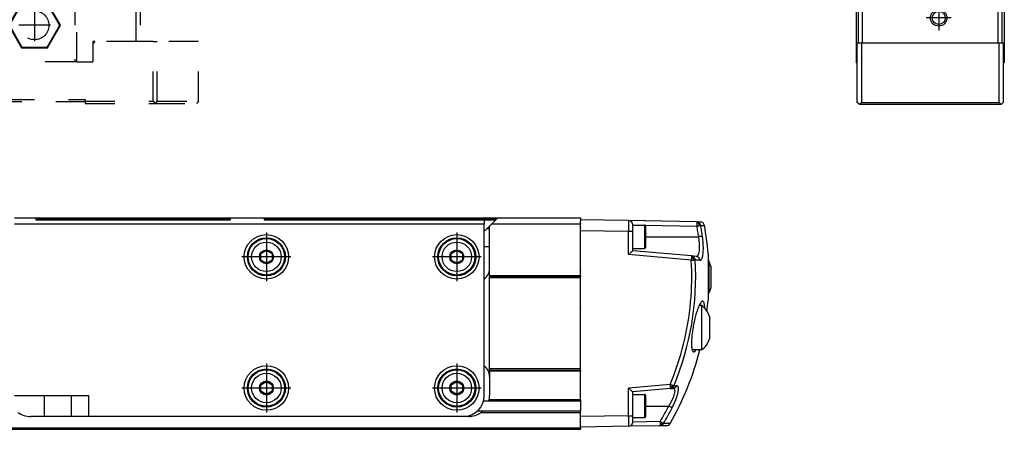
# Model space of a CAD drawing. Header units: millimetres. Extents: x -235 to 9216, y -109 to 485.
# Tile 38 of 44: x 8978 to 9211, y 92 to 189. Entities that reach past the tile are written whole.
import ezdxf

# ---------------------------------------------------------------- set-up
doc = ezdxf.new("R2010")
doc.units = ezdxf.units.MM
doc.linetypes.add('DASHED', pattern=[15, 7, -8])
doc.linetypes.add('DOT_CENTER', pattern=[14, 12, -1, 0, -1])
doc.layers.add('1', color=7, linetype='Continuous')

# ---------------------------------------------------------------- blocks, each defined once
blk = doc.blocks.new('CABEZA_1__13', base_point=(8916.43, 168.9))
at = {"color": 2, "linetype": 'DASHED'}
for p, q in [((8936.43, 194.35), (8936.43, 196.6)), ((8986.43, 194.35), (8986.43, 196.6)), ((8916.43, 194.35), (8916.43, 183.5)), ((8917.43, 194.35), (8916.43, 194.35)), ((8917.43, 183.5), (8917.43, 194.35)), ((8917.43, 194.35), (8931.43, 194.35)), ((8931.43, 178.7), (8931.43, 194.35)), ((8931.93, 194.35), (8931.43, 194.35)), ((8931.93, 194.35), (8931.93, 178.7)), ((8936.43, 194.35), (8931.93, 194.35)), ((8937.07, 194.35), (8936.43, 194.35)), ((8950.93, 194.35), (8937.07, 194.35)), ((8950.93, 178.7), (8950.93, 194.35)), ((8951.43, 194.35), (8950.93, 194.35)), ((8951.43, 194.35), (8951.43, 178.7)), ((8951.43, 194.35), (8971.43, 194.35)), ((8971.43, 194.35), (8971.93, 194.35)), ((8971.43, 194.35), (8971.43, 178.7)), ((8971.93, 178.7), (8971.93, 194.35)), ((8985.78, 194.35), (8971.93, 194.35)), ((8986.43, 194.35), (8985.78, 194.35)), ((8990.93, 194.35), (8986.43, 194.35)), ((8990.93, 194.35), (8990.93, 178.7)), ((8991.43, 194.35), (8990.93, 194.35)), ((8991.43, 178.7), (8991.43, 194.35)), ((8991.43, 194.35), (9005.43, 194.35)), ((9005.43, 183.5), (9005.43, 194.35)), ((9005.43, 194.35), (9006.43, 194.35)), ((9006.43, 194.35), (9006.43, 183.5)), ((8938.37, 192.65), (8935.3, 187.35)), ((8938.45, 192.5), (8935.48, 187.35)), ((8938.45, 192.5), (8938.37, 192.65)), ((8944.49, 192.65), (8938.37, 192.65)), ((8944.4, 192.5), (8938.45, 192.5)), ((8944.4, 192.5), (8944.49, 192.65)), ((8947.37, 187.35), (8944.4, 192.5)), ((8947.55, 187.35), (8944.49, 192.65)), ((8978.37, 192.65), (8975.3, 187.35)), ((8978.45, 192.5), (8975.48, 187.35)), ((8984.49, 192.65), (8978.37, 192.65)), ((8978.45, 192.5), (8978.37, 192.65)), ((8984.4, 192.5), (8978.45, 192.5)), ((8984.4, 192.5), (8984.49, 192.65)), ((8987.37, 187.35), (8984.4, 192.5)), ((8987.55, 187.35), (8984.49, 192.65)), ((8935.48, 187.35), (8935.3, 187.35)), ((8938.37, 182.05), (8935.3, 187.35)), ((8938.45, 182.2), (8935.48, 187.35)), ((8947.37, 187.35), (8944.4, 182.2)), ((8947.55, 187.35), (8944.49, 182.05)), ((8947.37, 187.35), (8947.55, 187.35)), ((8975.3, 187.35), (8978.37, 182.05)), ((8975.48, 187.35), (8975.3, 187.35)), ((8975.48, 187.35), (8978.45, 182.2)), ((8984.4, 182.2), (8987.37, 187.35)), ((8984.49, 182.05), (8987.55, 187.35)), ((8987.37, 187.35), (8987.55, 187.35)), ((8916.43, 183.5), (8917.43, 183.5)), ((8916.43, 169.4), (8916.43, 183.5)), ((8917.43, 183.5), (8927.18, 183.5)), ((8917.43, 183.5), (8917.43, 169.4)), ((8927.68, 183), (8927.18, 183.5)), ((8927.68, 183.5), (8927.18, 183.5)), ((8927.68, 183), (8927.68, 183.5)), ((8927.68, 178.7), (8927.68, 183)), ((8938.37, 182.05), (8938.45, 182.2)), ((8944.49, 182.05), (8938.37, 182.05)), ((8944.4, 182.2), (8938.45, 182.2)), ((8944.49, 182.05), (8944.4, 182.2)), ((8978.45, 182.2), (8978.37, 182.05)), ((8978.37, 182.05), (8984.49, 182.05)), ((8978.45, 182.2), (8984.4, 182.2)), ((8984.4, 182.2), (8984.49, 182.05)), ((8995.68, 183.5), (8995.18, 183)), ((8995.18, 183.5), (8995.18, 183)), ((8995.68, 183.5), (8995.18, 183.5)), ((8995.18, 183), (8995.18, 178.7)), ((9005.43, 183.5), (8995.68, 183.5)), ((9006.43, 183.5), (9005.43, 183.5)), ((9009.43, 183.5), (9006.43, 183.5)), ((9009.43, 183.5), (9010.43, 183.5)), ((9009.43, 169.4), (9009.43, 183.5)), ((9020.17, 183.5), (9010.43, 183.5)), ((9010.43, 169.4), (9010.43, 183.5)), ((9020.17, 169.4), (9020.17, 183.5)), ((8927.68, 178.7), (8931.43, 178.7)), ((8931.93, 178.7), (8931.43, 178.7)), ((8950.93, 178.7), (8931.93, 178.7)), ((8951.43, 178.7), (8950.93, 178.7)), ((8951.43, 178.7), (8971.43, 178.7)), ((8971.93, 178.7), (8971.43, 178.7)), ((8990.93, 178.7), (8971.93, 178.7)), ((8991.43, 178.7), (8990.93, 178.7)), ((8991.43, 178.7), (8995.18, 178.7)), ((8916.43, 169.4), (8916.93, 168.9)), ((8916.93, 168.9), (8917.43, 169.4)), ((8929.43, 168.9), (8916.93, 168.9)), ((8917.43, 169.4), (8929.43, 169.4)), ((8929.43, 169.8), (8993.43, 169.8)), ((8929.43, 169.4), (8929.43, 169.8)), ((8929.43, 169.3), (8929.43, 169.4)), ((8929.43, 168.9), (8929.43, 169.3)), ((8993.43, 169.3), (8929.43, 169.3)), ((8993.43, 169.8), (8993.43, 169.4)), ((8993.43, 169.4), (8993.43, 169.3)), ((8993.43, 169.4), (9009.43, 169.4)), ((8993.43, 169.3), (8993.43, 168.9)), ((8993.43, 168.9), (9009.93, 168.9)), ((9009.43, 169.4), (9009.93, 168.9)), ((9010.43, 169.4), (9009.93, 168.9)), ((9009.93, 168.9), (9019.67, 168.9)), ((9010.43, 169.4), (9020.17, 169.4)), ((9020.17, 169.4), (9019.67, 168.9))]:
    blk.add_line(p, q, dxfattribs=at)
for centre in [(8941.43, 187.35), (8981.43, 187.35)]:
    blk.add_circle(centre, 3.4, dxfattribs=at)
for points in [[(8937.07, 194.35), (8937.05, 194.56), (8936.99, 194.98), (8936.92, 195.56), (8936.85, 196.1), (8936.8, 196.43), (8936.78, 196.6)], [(8985.78, 194.35), (8985.81, 194.56), (8985.86, 194.98), (8985.94, 195.56), (8986.01, 196.1), (8986.05, 196.43), (8986.07, 196.6)]]:
    blk.add_open_spline(points, degree=3, knots=[0, 0, 0, 0, 0.63275, 1.265494, 1.768306, 2.271081, 2.271081, 2.271081, 2.271081], dxfattribs=at)
at = {"layer": '1', "color": 2, "linetype": 'DOT_CENTER'}
for p, q in [((8941.43, 191.09), (8941.43, 183.61)), ((8981.43, 191.09), (8981.43, 183.61)), ((8945.17, 187.35), (8937.69, 187.35)), ((8985.17, 187.35), (8977.69, 187.35))]:
    blk.add_line(p, q, dxfattribs=at)
blk = doc.blocks.new('Li-80__15', base_point=(799.62, 168.65))
blk.add_blockref('CABEZA_1__13', (8916.43, 168.9))
blk = doc.blocks.new('A2', base_point=(1171, 212))
blk.add_blockref('Li-80__15', (799.62, 168.65))
blk = doc.blocks.new('TAPA_DERECHA__21', base_point=(9110.43, 92.4))
at = {"color": 7, "linetype": 'Continuous'}
for p, q in [((9110.43, 141.4), (9110.43, 141.15)), ((9121.84, 141.2), (9110.43, 141.4)), ((9110.43, 140.6), (9110.43, 141.15)), ((9110.43, 140.49), (9110.43, 140.6)), ((9110.43, 140.49), (9110.43, 140.4)), ((9110.43, 140.4), (9110.43, 140.33)), ((9110.43, 140.28), (9110.43, 140.33)), ((9110.43, 140.02), (9110.43, 140.28)), ((9110.43, 139.49), (9110.43, 140.02)), ((9137.92, 140.92), (9121.84, 141.2)), ((9122.83, 140.18), (9122.83, 140.2)), ((9122.83, 140.15), (9122.83, 140.18)), ((9122.83, 140.18), (9124.83, 140.15)), ((9122.83, 138.7), (9122.83, 140.15)), ((9122.83, 140.15), (9125.63, 140.15)), ((9125.63, 140.15), (9125.63, 134.65)), ((9125.7, 140.13), (9137.99, 139.92)), ((9125.83, 139.95), (9125.83, 137.4)), ((9137.92, 140.92), (9138.79, 140.9)), ((9137.98, 140.62), (9137.99, 139.92)), ((9138.43, 140.53), (9138.54, 140.68)), ((9138.87, 140.09), (9139.76, 140.08)), ((9110.43, 139.49), (9110.43, 139.33)), ((9110.43, 138.9), (9110.43, 139.33)), ((9110.43, 138.42), (9110.43, 138.9)), ((9110.43, 138.9), (9121.84, 138.7)), ((9110.43, 136.04), (9110.43, 138.42)), ((9121.84, 133.16), (9121.84, 138.7)), ((9122.83, 134.65), (9122.83, 138.7)), ((9125.83, 137.4), (9138.4, 137.4)), ((9125.83, 137.4), (9125.83, 134.85)), ((9110.43, 135.95), (9110.43, 136.04)), ((9110.43, 135.88), (9110.43, 135.95)), ((9110.43, 135.67), (9110.43, 135.88)), ((9110.43, 135.04), (9110.43, 135.67)), ((9110.43, 133.31), (9110.43, 135.04)), ((9110.43, 129.39), (9110.43, 133.31)), ((9136.65, 131.86), (9121.84, 133.16)), ((9122.83, 134.07), (9122.83, 134.65)), ((9122.83, 134.65), (9125.63, 134.65)), ((9136.71, 132.86), (9122.83, 134.07)), ((9137.8, 132.76), (9136.71, 132.86)), ((9140.61, 133.44), (9140.61, 122.37)), ((9140.61, 131.7), (9140.83, 131.7)), ((9141.23, 130.45), (9140.83, 131.7)), ((9140.83, 131.7), (9140.83, 124.1)), ((9141.23, 130.45), (9141.23, 125.35)), ((9110.43, 129.39), (9110.43, 129.37)), ((9110.43, 129.11), (9110.43, 129.37)), ((9110.43, 128.85), (9110.43, 129.11)), ((9110.43, 128.15), (9110.43, 128.85)), ((9110.43, 128.15), (9110.43, 127.9)), ((9110.43, 127.65), (9110.43, 127.9)), ((9110.43, 120.82), (9110.43, 127.65)), ((9140.61, 124.1), (9140.83, 124.1)), ((9141.23, 125.35), (9140.83, 124.1)), ((9139.08, 121.14), (9138.5, 121.14)), ((9139.08, 121.14), (9139.08, 115.89)), ((9110.43, 120.46), (9110.43, 120.82)), ((9110.43, 120.46), (9110.43, 120.39)), ((9110.43, 119.52), (9110.43, 120.39)), ((9110.43, 117.66), (9110.43, 119.52)), ((9110.43, 116.93), (9110.43, 117.66)), ((9110.43, 116.91), (9110.43, 116.93)), ((9110.43, 116.89), (9110.43, 116.91)), ((9110.43, 116.11), (9110.43, 116.89)), ((9140.98, 118.54), (9140.98, 115.89)), ((9110.43, 116.08), (9110.43, 116.11)), ((9110.43, 110.23), (9110.43, 116.08)), ((9139.08, 115.89), (9139.08, 110.64)), ((9140.98, 115.89), (9140.98, 113.25)), ((9110.43, 108.71), (9110.43, 110.23)), ((9139.08, 110.64), (9136.86, 110.64)), ((9110.43, 108.71), (9110.43, 108.68)), ((9110.43, 107.9), (9110.43, 108.68)), ((9110.43, 107.87), (9110.43, 107.9)), ((9110.43, 106.15), (9110.43, 107.87)), ((9110.43, 105.9), (9110.43, 106.15)), ((9110.43, 105.9), (9110.43, 105.65)), ((9110.43, 101.98), (9110.43, 105.65)), ((9131.65, 102.49), (9121.84, 101.64)), ((9110.43, 99.91), (9110.43, 101.98)), ((9121.84, 95.1), (9121.84, 101.64)), ((9131.71, 101.5), (9122.83, 100.72)), ((9122.83, 100.15), (9122.83, 100.72)), ((9122.83, 99.11), (9122.83, 100.15)), ((9122.83, 100.15), (9125.63, 100.15)), ((9125.63, 100.15), (9125.63, 94.65)), ((9131.71, 101.5), (9132.37, 101.56)), ((9132.07, 101.85), (9132.19, 101.69)), ((9110.43, 99.9), (9110.43, 99.91)), ((9110.43, 99.79), (9110.43, 99.9)), ((9110.43, 99.75), (9110.43, 99.79)), ((9110.43, 98.92), (9110.43, 99.75)), ((9110.43, 98.9), (9110.43, 98.92)), ((9110.43, 98.9), (9110.43, 98.65)), ((9110.43, 98.65), (9110.43, 96.9)), ((9122.83, 95.68), (9122.83, 99.11)), ((9125.83, 99.95), (9125.83, 97.4)), ((9110.43, 96.9), (9110.43, 96.15)), ((9110.43, 95.9), (9110.43, 96.15)), ((9110.43, 95.05), (9110.43, 95.9)), ((9122.83, 95.1), (9122.83, 95.68)), ((9125.83, 97.4), (9125.83, 94.85)), ((9125.83, 97.4), (9131.33, 97.4)), ((9121.84, 95.1), (9110.43, 94.9)), ((9110.43, 94.9), (9110.43, 95.05)), ((9110.43, 93.8), (9110.43, 94.9)), ((9110.43, 93.7), (9110.43, 93.8)), ((9110.43, 93), (9110.43, 93.7)), ((9122.83, 94.65), (9122.83, 95.1)), ((9122.83, 93.61), (9122.83, 94.65)), ((9122.83, 94.65), (9125.63, 94.65)), ((9129.29, 93.72), (9122.83, 93.61)), ((9122.83, 93.6), (9122.83, 93.61)), ((9129.29, 93.72), (9129.28, 93.02)), ((9131.65, 93.26), (9130.05, 93.23)), ((9110.43, 92.81), (9110.43, 93)), ((9110.43, 92.4), (9110.43, 92.81)), ((9121.84, 92.6), (9110.43, 92.4)), ((9129.23, 92.73), (9121.84, 92.6)), ((9130.8, 92.75), (9129.23, 92.73))]:
    blk.add_line(p, q, dxfattribs=at)
for centre, radius, start, end in [((9121.83, 140.2), 1, 0, 89), ((9125.63, 140.95), 0.2, 66.4096, 90), ((9125.63, 139.95), 0.2, 0, 90), ((9137.9, 139.94), 0.98, 49.0871, 88.945), ((9137.94, 139.34), 1.29, 67.4278, 88.2391), ((9137.24, 139.91), 1.34, 5.0059, 27.2271), ((9137.89, 139.92), 1, 9.8035, 49.0683), ((9138.78, 139.9), 1, 10.0163, 89), ((9070.83, 127.9), 70, 4.5346, 10.0163), ((9125.63, 134.85), 0.2, 270, 0), ((9136.63, 131.93), 0.931, 42.4732, 84.7663), ((9071.19, 127.9), 66.51, 337.2008, 3.4628), ((9071.22, 127.9), 65.55, 354.7744, 3.4637), ((9136.51, 131.31), 1.27, 60.0809, 81.4748), ((9135.74, 131.92), 1.48, 358.9298, 19.1166), ((9136.57, 131.88), 1.01, 2.4456, 42.4472), ((9071.22, 127.9), 65.55, 337.1945, 354.7744), ((9136.03, 116.93), 5.2, 18.0451, 54.1555), ((9070.83, 127.9), 70, 353.3662, 355.4654), ((9136.03, 114.86), 5.2, 305.8445, 341.9549), ((9070.83, 127.9), 70, 330.3365, 345.7273), ((9125.63, 99.95), 0.2, 0, 90), ((9131.67, 103.07), 1.28, 271.4086, 288.1021), ((9131.63, 102.4), 0.904, 275.0992, 308.4294), ((9130.69, 102.46), 1.5, 336.3945, 352.7849), ((9131.57, 102.46), 0.991, 308.6721, 340.0689), ((9072.15, 127.87), 66.57, 329.1416, 332.7579), ((9072.08, 127.87), 67.53, 329.1416, 332.7579), ((9121.83, 93.6), 1, 271, 0), ((9125.63, 94.85), 0.2, 270, 0), ((9128.46, 93.75), 1.37, 328.342, 345.7606), ((9129.19, 93.71), 0.987, 301.4076, 331.0791), ((9130.78, 93.75), 1, 271, 330.3365), ((9129.2, 93.68), 0.954, 271.4418, 301.393), ((9129.4, 94.38), 1.36, 264.843, 279.5953)]:
    blk.add_arc(centre, radius, start, end, dxfattribs=at)
for points, knots in [([(9121.84, 138.7), (9121.85, 138.76), (9121.85, 138.89), (9121.85, 139.11), (9121.85, 139.37), (9121.85, 139.61), (9121.85, 139.83), (9121.85, 140.02), (9121.85, 140.24), (9121.85, 140.46), (9121.85, 140.67), (9121.85, 140.85), (9121.85, 140.99), (9121.85, 141.1), (9121.85, 141.16), (9121.85, 141.19), (9121.85, 141.2), (9121.84, 141.2)], [0, 0, 0, 0, 0.176795, 0.401471, 0.664196, 0.955136, 1.117487, 1.315953, 1.537247, 1.768084, 1.983858, 2.16498, 2.309298, 2.412212, 2.469541, 2.494368, 2.499755, 2.499755, 2.499755, 2.499755]), ([(9137.92, 140.92), (9137.92, 140.91), (9137.94, 140.9), (9137.94, 140.87), (9137.96, 140.82), (9137.97, 140.74), (9137.97, 140.67), (9137.98, 140.62)], [0, 0, 0, 0, 0.0185513, 0.049983, 0.0851286, 0.1786044, 0.3034301, 0.3034301, 0.3034301, 0.3034301]), ([(9137.99, 139.92), (9138.03, 139.93), (9138.13, 139.95), (9138.28, 139.97), (9138.44, 140), (9138.53, 140.02), (9138.57, 140.03)], [0, 0, 0, 0, 0.1319943, 0.3116151, 0.4602136, 0.5958903, 0.5958903, 0.5958903, 0.5958903]), ([(9138.4, 137.4), (9138.37, 137.59), (9138.31, 138.01), (9138.21, 138.65), (9138.1, 139.29), (9138.03, 139.71), (9137.99, 139.92)], [0, 0, 0, 0, 0.59703, 1.276098, 1.914732, 2.553358, 2.553358, 2.553358, 2.553358]), ([(9138.57, 140.03), (9138.61, 140.04), (9138.68, 140.05), (9138.77, 140.07), (9138.83, 140.08), (9138.86, 140.09), (9138.87, 140.09)], [0, 0, 0, 0, 0.1139691, 0.2054774, 0.2679397, 0.3060192, 0.3060192, 0.3060192, 0.3060192]), ([(9139.29, 137.53), (9139.26, 137.73), (9139.2, 138.16), (9139.1, 138.8), (9138.99, 139.45), (9138.91, 139.88), (9138.87, 140.09)], [0, 0, 0, 0, 0.605682, 1.294592, 1.942482, 2.590363, 2.590363, 2.590363, 2.590363]), ([(9121.84, 138.7), (9121.91, 138.7), (9122.03, 138.7), (9122.21, 138.7), (9122.38, 138.7), (9122.53, 138.7), (9122.66, 138.7), (9122.74, 138.7), (9122.79, 138.7), (9122.82, 138.7), (9122.83, 138.7)], [0, 0, 0, 0, 0.1851524, 0.3632733, 0.5408622, 0.695798, 0.8217944, 0.9137393, 0.9481435, 0.9825476, 0.9825476, 0.9825476, 0.9825476]), ([(9137.8, 132.76), (9137.89, 132.77), (9138.09, 132.8), (9138.29, 133.08), (9138.46, 133.49), (9138.56, 134.02), (9138.62, 134.76), (9138.61, 135.51), (9138.54, 136.44), (9138.45, 137.04), (9138.4, 137.4)], [0, 0, 0, 0, 0.268079, 0.587108, 0.943719, 1.620177, 2.191765, 3.155259, 3.881595, 4.973995, 4.973995, 4.973995, 4.973995]), ([(9139.29, 137.53), (9139.28, 137.53), (9139.24, 137.53), (9139.18, 137.52), (9139.09, 137.5), (9138.98, 137.48), (9138.85, 137.46), (9138.7, 137.44), (9138.55, 137.42), (9138.45, 137.4), (9138.4, 137.4)], [0, 0, 0, 0, 0.0369725, 0.1006094, 0.1911061, 0.3061814, 0.4413411, 0.5902854, 0.7459459, 0.9014766, 0.9014766, 0.9014766, 0.9014766]), ([(9138.68, 131.82), (9138.73, 131.82), (9138.84, 131.83), (9139.02, 131.96), (9139.16, 132.18), (9139.28, 132.49), (9139.38, 132.89), (9139.45, 133.37), (9139.49, 133.92), (9139.51, 134.55), (9139.5, 135.22), (9139.46, 135.93), (9139.4, 136.67), (9139.33, 137.23), (9139.29, 137.53)], [0, 0, 0, 0, 0.129314, 0.327265, 0.6509, 0.897108, 1.304021, 1.909458, 2.329979, 2.9564, 3.796441, 4.345474, 5.097099, 6.027587, 6.027587, 6.027587, 6.027587]), ([(9121.84, 133.16), (9122.02, 133.31), (9122.35, 133.62), (9122.67, 133.93), (9122.83, 134.07)], [0, 0, 0, 0, 0.705518, 1.343454, 1.343454, 1.343454, 1.343454]), ([(9136.71, 132.86), (9136.71, 132.84), (9136.72, 132.82), (9136.71, 132.76), (9136.71, 132.67), (9136.7, 132.6), (9136.7, 132.56)], [0, 0, 0, 0, 0.0405654, 0.0762797, 0.1875347, 0.2927374, 0.2927374, 0.2927374, 0.2927374]), ([(9138.68, 131.82), (9138.68, 131.88), (9138.67, 131.99), (9138.61, 132.16), (9138.53, 132.32), (9138.42, 132.47), (9138.28, 132.59), (9138.13, 132.68), (9137.97, 132.74), (9137.86, 132.75), (9137.8, 132.76)], [0, 0, 0, 0, 0.168247, 0.344257, 0.525474, 0.708837, 0.891186, 1.069567, 1.241449, 1.404965, 1.404965, 1.404965, 1.404965]), ([(9136.7, 132.56), (9136.7, 132.51), (9136.69, 132.41), (9136.68, 132.24), (9136.66, 132.05), (9136.66, 131.93), (9136.65, 131.86)], [0, 0, 0, 0, 0.1513304, 0.3239306, 0.5109981, 0.7049019, 0.7049019, 0.7049019, 0.7049019]), ([(9136.65, 131.86), (9136.7, 131.86), (9136.8, 131.87), (9136.96, 131.88), (9137.1, 131.89), (9137.19, 131.89), (9137.23, 131.9)], [0, 0, 0, 0, 0.1471359, 0.2974035, 0.4604089, 0.5731264, 0.5731264, 0.5731264, 0.5731264]), ([(9137.14, 132.41), (9137.16, 132.43), (9137.2, 132.46), (9137.24, 132.5), (9137.28, 132.54), (9137.31, 132.55), (9137.32, 132.56)], [0, 0, 0, 0, 0.0739551, 0.1426895, 0.19307, 0.2270125, 0.2270125, 0.2270125, 0.2270125]), ([(9137.23, 131.9), (9137.27, 131.9), (9137.34, 131.9), (9137.44, 131.91), (9137.51, 131.91), (9137.56, 131.92), (9137.58, 131.92)], [0, 0, 0, 0, 0.1327288, 0.2172428, 0.2876461, 0.3548485, 0.3548485, 0.3548485, 0.3548485]), ([(9138.68, 131.82), (9138.6, 131.83), (9138.43, 131.84), (9138.16, 131.87), (9137.87, 131.89), (9137.68, 131.91), (9137.58, 131.92)], [0, 0, 0, 0, 0.255073, 0.524842, 0.808992, 1.107606, 1.107606, 1.107606, 1.107606]), ([(9139.25, 122.14), (9139.22, 122.12), (9139.13, 122.09), (9138.97, 121.94), (9138.75, 121.65), (9138.57, 121.3), (9138.39, 120.91), (9138.21, 120.47), (9137.98, 119.83), (9137.7, 118.89), (9137.39, 117.68), (9137.11, 116.29), (9136.89, 114.91), (9136.76, 113.74), (9136.7, 112.82), (9136.69, 112.19), (9136.7, 111.74), (9136.73, 111.31), (9136.78, 110.93), (9136.88, 110.57), (9136.98, 110.32), (9137.12, 110.24), (9137.18, 110.21)], [0, 0, 0, 0, 0.101106, 0.299311, 0.643596, 1.190996, 1.470938, 1.940266, 2.611714, 3.499268, 4.8889, 6.355801, 7.753887, 9.073982, 9.884915, 10.509796, 10.961088, 11.250242, 11.792227, 12.110961, 12.381125, 12.571933, 12.571933, 12.571933, 12.571933]), ([(9139.83, 120.48), (9139.82, 120.69), (9139.8, 121.04), (9139.74, 121.47), (9139.66, 121.79), (9139.56, 122.01), (9139.39, 122.15), (9139.29, 122.14), (9139.25, 122.14)], [0, 0, 0, 0, 0.638635, 1.055375, 1.296054, 1.610229, 1.784826, 1.903068, 1.903068, 1.903068, 1.903068]), ([(9137.18, 110.21), (9137.23, 110.2), (9137.33, 110.2), (9137.47, 110.3), (9137.59, 110.41), (9137.68, 110.52), (9137.73, 110.6), (9137.75, 110.63), (9137.76, 110.64)], [0, 0, 0, 0, 0.1495168, 0.313852, 0.4905645, 0.6568925, 0.7141268, 0.7725974, 0.7725974, 0.7725974, 0.7725974]), ([(9132.18, 102.27), (9132.14, 102.28), (9132.06, 102.32), (9131.94, 102.37), (9131.79, 102.43), (9131.7, 102.47), (9131.65, 102.49)], [0, 0, 0, 0, 0.1127976, 0.275919, 0.4049095, 0.5748576, 0.5748576, 0.5748576, 0.5748576]), ([(9131.65, 102.49), (9131.65, 102.44), (9131.66, 102.31), (9131.67, 102.13), (9131.69, 101.95), (9131.69, 101.84), (9131.7, 101.79)], [0, 0, 0, 0, 0.1574385, 0.378414, 0.5510142, 0.7023447, 0.7023447, 0.7023447, 0.7023447]), ([(9122.83, 100.72), (9122.67, 100.87), (9122.35, 101.18), (9122.02, 101.48), (9121.84, 101.64)], [0, 0, 0, 0, 0.637937, 1.343454, 1.343454, 1.343454, 1.343454]), ([(9131.33, 97.4), (9131.49, 97.65), (9131.8, 98.16), (9132.19, 98.92), (9132.5, 99.62), (9132.7, 100.22), (9132.81, 100.73), (9132.83, 101.1), (9132.76, 101.36), (9132.66, 101.5), (9132.51, 101.56), (9132.41, 101.56), (9132.37, 101.56)], [0, 0, 0, 0, 0.906074, 1.784575, 2.549864, 3.224224, 3.658779, 4.13432, 4.312514, 4.460767, 4.621233, 4.759568, 4.759568, 4.759568, 4.759568]), ([(9131.7, 101.79), (9131.7, 101.75), (9131.71, 101.68), (9131.71, 101.59), (9131.71, 101.53), (9131.71, 101.51), (9131.71, 101.5)], [0, 0, 0, 0, 0.1241533, 0.216458, 0.2733595, 0.2927477, 0.2927477, 0.2927477, 0.2927477]), ([(9132.12, 96.95), (9132.28, 97.27), (9132.59, 97.89), (9132.92, 98.68), (9133.17, 99.35), (9133.36, 99.93), (9133.53, 100.59), (9133.63, 101.23), (9133.63, 101.73), (9133.51, 102.07), (9133.33, 102.19), (9133.22, 102.19), (9133.17, 102.19)], [0, 0, 0, 0, 1.064427, 2.080699, 2.55955, 3.20198, 3.913397, 4.606835, 5.132615, 5.427907, 5.61726, 5.755422, 5.755422, 5.755422, 5.755422]), ([(9132.51, 102.13), (9132.49, 102.14), (9132.45, 102.15), (9132.37, 102.19), (9132.28, 102.23), (9132.21, 102.25), (9132.18, 102.27)], [0, 0, 0, 0, 0.0580382, 0.1379921, 0.253107, 0.3555383, 0.3555383, 0.3555383, 0.3555383]), ([(9133.17, 102.19), (9133.15, 102.14), (9133.12, 102.06), (9133.05, 101.95), (9132.96, 101.84), (9132.86, 101.75), (9132.74, 101.67), (9132.62, 101.61), (9132.49, 101.57), (9132.41, 101.56), (9132.37, 101.56)], [0, 0, 0, 0, 0.132571, 0.268241, 0.405733, 0.543701, 0.680834, 0.815928, 0.948802, 1.075917, 1.075917, 1.075917, 1.075917]), ([(9132.51, 102.13), (9132.56, 102.13), (9132.68, 102.14), (9132.84, 102.16), (9133.01, 102.17), (9133.12, 102.18), (9133.17, 102.19)], [0, 0, 0, 0, 0.1726495, 0.3423354, 0.5073641, 0.6668909, 0.6668909, 0.6668909, 0.6668909]), ([(9132.12, 96.95), (9132.11, 96.96), (9132.08, 96.98), (9132.02, 97.02), (9131.94, 97.07), (9131.84, 97.12), (9131.73, 97.19), (9131.6, 97.26), (9131.47, 97.33), (9131.38, 97.37), (9131.33, 97.4)], [0, 0, 0, 0, 0.0421455, 0.1095581, 0.2022132, 0.3177866, 0.4519605, 0.5988137, 0.751753, 0.9043954, 0.9043954, 0.9043954, 0.9043954]), ([(9121.84, 92.6), (9121.85, 92.62), (9121.85, 92.69), (9121.85, 92.78), (9121.85, 92.91), (9121.85, 93.09), (9121.85, 93.34), (9121.85, 93.63), (9121.85, 93.9), (9121.85, 94.22), (9121.85, 94.61), (9121.85, 94.93), (9121.84, 95.1)], [0, 0, 0, 0, 0.079783, 0.189858, 0.293731, 0.469282, 0.732944, 1.037861, 1.318279, 1.543206, 2.012268, 2.499731, 2.499731, 2.499731, 2.499731]), ([(9121.84, 95.1), (9121.91, 95.1), (9122.03, 95.1), (9122.21, 95.1), (9122.38, 95.1), (9122.53, 95.1), (9122.66, 95.1), (9122.74, 95.1), (9122.79, 95.1), (9122.82, 95.1), (9122.83, 95.1)], [0, 0, 0, 0, 0.1851524, 0.3632733, 0.5408622, 0.695798, 0.8217944, 0.9137393, 0.9481435, 0.9825476, 0.9825476, 0.9825476, 0.9825476]), ([(9129.79, 93.41), (9129.76, 93.43), (9129.68, 93.49), (9129.55, 93.57), (9129.42, 93.65), (9129.33, 93.7), (9129.29, 93.72)], [0, 0, 0, 0, 0.1120274, 0.2815325, 0.4533174, 0.5873022, 0.5873022, 0.5873022, 0.5873022]), ([(9130.05, 93.23), (9130.04, 93.24), (9130.01, 93.26), (9129.96, 93.3), (9129.88, 93.35), (9129.83, 93.39), (9129.79, 93.41)], [0, 0, 0, 0, 0.0505651, 0.1104984, 0.1885656, 0.3194989, 0.3194989, 0.3194989, 0.3194989]), ([(9129.28, 93.02), (9129.27, 92.98), (9129.27, 92.91), (9129.26, 92.82), (9129.24, 92.76), (9129.23, 92.73), (9129.23, 92.73), (9129.23, 92.73)], [0, 0, 0, 0, 0.1057108, 0.2182952, 0.2700842, 0.2936103, 0.2995054, 0.2995054, 0.2995054, 0.2995054]), ([(9129.63, 93.03), (9129.64, 93.01), (9129.65, 92.98), (9129.68, 92.93), (9129.69, 92.89), (9129.7, 92.87), (9129.7, 92.86)], [0, 0, 0, 0, 0.0668016, 0.1216503, 0.1602744, 0.1828233, 0.1828233, 0.1828233, 0.1828233])]:
    blk.add_open_spline(points, degree=3, knots=knots, dxfattribs=at)
blk = doc.blocks.new('Li-80_PERFIL__22', base_point=(830.43, 91.9))
at = {"color": 7, "linetype": 'Continuous'}
for p, q in [((8976.73, 141.9), (8981.73, 141.9)), ((9087.73, 140.4), (8976.73, 140.4)), ((8981.73, 141.9), (9027.73, 141.9)), ((8981.73, 141.9), (8981.73, 141.4)), ((8981.73, 141.65), (9027.73, 141.65)), ((8981.73, 141.4), (8983.78, 141.4)), ((8983.78, 141.4), (8986.93, 141.4)), ((8986.93, 141.4), (8990.08, 141.4)), ((8990.08, 141.4), (9021.05, 141.4)), ((9021.05, 141.4), (9023.93, 141.4)), ((9023.93, 141.4), (9026.8, 141.4)), ((9026.8, 141.4), (9027.73, 141.4)), ((9027.73, 141.9), (9035.73, 141.9)), ((9027.73, 141.4), (9027.73, 141.9)), ((9035.73, 141.9), (9090.95, 141.9)), ((9035.73, 141.9), (9035.73, 141.4)), ((9035.73, 141.65), (9090.7, 141.65)), ((9035.73, 141.4), (9087.73, 141.4)), ((9087.73, 141.4), (9090.44, 141.4)), ((9087.73, 141.4), (9087.73, 140.4)), ((9087.73, 99.9), (9087.73, 140.4)), ((9088.98, 139.93), (9088.54, 139.49)), ((9089.45, 140.4), (9088.98, 139.93)), ((9088.98, 135.04), (9088.98, 139.93)), ((9090.2, 141.15), (9089.45, 140.4)), ((9110.43, 140.4), (9089.45, 140.4)), ((9090.2, 141.15), (9090.44, 141.4)), ((9090.44, 141.4), (9090.95, 141.9)), ((9090.95, 141.9), (9110.43, 141.9)), ((9110.43, 141.9), (9110.43, 141.4)), ((9110.43, 141.4), (9110.43, 141.15)), ((9110.43, 140.6), (9110.43, 141.15)), ((9110.43, 140.49), (9110.43, 140.6)), ((9110.43, 140.49), (9110.43, 140.4)), ((9110.43, 140.4), (9110.43, 140.33)), ((9110.43, 140.28), (9110.43, 140.33)), ((9110.43, 140.02), (9110.43, 140.28)), ((9110.43, 139.49), (9110.43, 140.02)), ((9088.37, 139.33), (9088.98, 139.33)), ((9088.51, 139.46), (9088.54, 139.49)), ((9088.54, 139.49), (9088.98, 139.49)), ((9110.43, 139.49), (9110.43, 139.33)), ((9110.43, 138.9), (9110.43, 139.33)), ((9110.43, 138.42), (9110.43, 138.9)), ((9110.43, 136.04), (9110.43, 138.42)), ((9088.98, 135.04), (9087.73, 135.04)), ((9088.98, 129.89), (9088.98, 135.04)), ((9110.43, 135.95), (9110.43, 136.04)), ((9110.43, 135.88), (9110.43, 135.95)), ((9110.43, 135.67), (9110.43, 135.88)), ((9110.43, 135.04), (9110.43, 135.67)), ((9110.43, 133.31), (9110.43, 135.04)), ((9034.9, 133.42), (9036.23, 134.18)), ((9034.9, 131.88), (9034.9, 133.42)), ((9036.23, 134.18), (9037.56, 133.42)), ((9037.56, 133.42), (9037.56, 131.88)), ((9079.9, 133.42), (9081.23, 134.18)), ((9079.9, 131.88), (9079.9, 133.42)), ((9081.23, 134.18), (9082.56, 133.42)), ((9082.56, 133.42), (9082.56, 131.88)), ((9110.43, 129.39), (9110.43, 133.31)), ((9036.23, 131.12), (9034.9, 131.88)), ((9037.56, 131.88), (9036.23, 131.12)), ((9081.23, 131.12), (9079.9, 131.88)), ((9082.56, 131.88), (9081.23, 131.12)), ((9088.98, 128.15), (9088.98, 129.89)), ((9088.98, 128.15), (9088.98, 127.9)), ((9110.43, 128.15), (9088.98, 128.15)), ((9110.43, 129.39), (9110.43, 129.37)), ((9110.43, 129.11), (9110.43, 129.37)), ((9110.43, 128.85), (9110.43, 129.11)), ((9110.43, 128.15), (9110.43, 128.85)), ((9110.43, 128.15), (9110.43, 127.9)), ((9088.98, 127.65), (9088.98, 127.9)), ((9110.43, 127.9), (9088.98, 127.9)), ((9110.43, 127.65), (9088.98, 127.65)), ((9088.98, 106.15), (9088.98, 127.65)), ((9110.43, 127.65), (9110.43, 127.9)), ((9110.43, 120.82), (9110.43, 127.65)), ((9110.43, 120.46), (9110.43, 120.82)), ((9110.43, 120.46), (9110.43, 120.39)), ((9110.43, 119.52), (9110.43, 120.39)), ((9110.43, 117.66), (9110.43, 119.52)), ((9110.43, 116.93), (9110.43, 117.66)), ((9110.43, 116.91), (9110.43, 116.93)), ((9110.43, 116.89), (9110.43, 116.91)), ((9110.43, 116.11), (9110.43, 116.89)), ((9110.43, 116.08), (9110.43, 116.11)), ((9110.43, 110.23), (9110.43, 116.08)), ((9110.43, 108.71), (9110.43, 110.23)), ((9110.43, 108.71), (9110.43, 108.68)), ((9110.43, 107.9), (9110.43, 108.68)), ((9110.43, 107.87), (9110.43, 107.9)), ((9110.43, 106.15), (9110.43, 107.87)), ((9110.43, 106.15), (9088.98, 106.15)), ((9088.98, 105.9), (9088.98, 106.15)), ((9088.98, 105.9), (9088.98, 105.65)), ((9088.98, 105.9), (9110.43, 105.9)), ((9088.98, 105.65), (9088.98, 104.39)), ((9110.43, 105.65), (9088.98, 105.65)), ((9110.43, 105.9), (9110.43, 106.15)), ((9110.43, 105.9), (9110.43, 105.65)), ((9110.43, 101.98), (9110.43, 105.65)), ((9034.9, 102.42), (9036.23, 103.18)), ((9034.9, 100.88), (9034.9, 102.42)), ((9036.23, 103.18), (9037.56, 102.42)), ((9037.56, 102.42), (9037.56, 100.88)), ((9079.9, 102.42), (9081.23, 103.18)), ((9079.9, 100.88), (9079.9, 102.42)), ((9081.23, 103.18), (9082.56, 102.42)), ((9082.56, 102.42), (9082.56, 100.88)), ((9088.98, 104.39), (9088.98, 99.9)), ((9036.23, 100.12), (9034.9, 100.88)), ((9037.56, 100.88), (9036.23, 100.12)), ((9081.23, 100.12), (9079.9, 100.88)), ((9082.56, 100.88), (9081.23, 100.12)), ((9110.43, 99.91), (9110.43, 101.98)), ((8976.73, 99.9), (8983.78, 99.9)), ((8983.78, 99.9), (8986.93, 99.9)), ((8983.78, 94.9), (8983.78, 99.9)), ((8986.93, 99.9), (8990.08, 99.9)), ((8990.08, 99.9), (8994.23, 99.9)), ((8990.08, 99.9), (8990.08, 94.9)), ((8994.23, 94.9), (8994.23, 99.9)), ((9087.56, 98.64), (9088.82, 98.64)), ((9088.82, 98.65), (9110.43, 98.65)), ((9088.88, 98.9), (9110.43, 98.9)), ((9110.43, 99.9), (9110.43, 99.91)), ((9110.43, 99.79), (9110.43, 99.9)), ((9110.43, 99.75), (9110.43, 99.79)), ((9110.43, 98.92), (9110.43, 99.75)), ((9110.43, 98.9), (9110.43, 98.92)), ((9110.43, 98.9), (9110.43, 98.65)), ((9110.43, 98.65), (9110.43, 96.9)), ((9087.3, 96.16), (9086.04, 96.16)), ((9086.98, 95.9), (9110.43, 95.9)), ((9110.43, 96.15), (9087.29, 96.15)), ((9110.43, 96.9), (9110.43, 96.15)), ((9110.43, 95.9), (9110.43, 96.15)), ((9110.43, 95.05), (9110.43, 95.9)), ((8983.78, 94.9), (8980.48, 94.9)), ((8990.08, 94.9), (8983.78, 94.9)), ((8994.23, 94.9), (8990.08, 94.9)), ((9082.73, 94.9), (8994.23, 94.9)), ((9083.98, 94.9), (9082.73, 94.9)), ((9110.43, 94.9), (9110.43, 95.05)), ((9110.43, 93.8), (9110.43, 94.9)), ((9110.43, 93.7), (9110.43, 93.8)), ((9110.43, 93), (9110.43, 93.7)), ((9110.43, 92.15), (830.43, 92.15)), ((830.43, 91.9), (9110.43, 91.9)), ((9110.43, 92.81), (9110.43, 93)), ((9110.43, 92.4), (9110.43, 92.81)), ((9110.43, 92.15), (9110.43, 92.4)), ((9110.43, 92.15), (9110.43, 91.9))]:
    blk.add_line(p, q, dxfattribs=at)
for centre, radius in [((9036.23, 132.65), 5.25), ((9081.23, 132.65), 5.25), ((9036.23, 132.65), 4.5), ((9036.23, 132.65), 4.3), ((9036.23, 132.65), 3.49), ((9081.23, 132.65), 4.5), ((9081.23, 132.65), 4.3), ((9081.23, 132.65), 3.49), ((9036.23, 132.65), 1.66), ((9081.23, 132.65), 1.66), ((9036.23, 101.65), 5.25), ((9036.23, 101.65), 4.5), ((9036.23, 101.65), 4.3), ((9036.23, 101.65), 3.49), ((9081.23, 101.65), 5.25), ((9081.23, 101.65), 4.5), ((9081.23, 101.65), 4.3), ((9081.23, 101.65), 3.49), ((9036.23, 101.65), 1.66), ((9081.23, 101.65), 1.66)]:
    blk.add_circle(centre, radius, dxfattribs=at)
for centre, radius, start, end in [((9084.98, 143), 5, 303.367, 312.7693), ((9084.98, 143), 5, 312.7693, 315), ((9085.98, 129.89), 3, 305.6853, 0), ((9085.98, 104.39), 3, 0, 54.3147), ((9082.73, 99.9), 5, 270, 360), ((9083.98, 99.9), 5, 345.5272, 348.4677), ((9083.98, 99.9), 5, 348.4677, 360), ((8980.48, 99.9), 5, 233.1267, 269.9945), ((9083.98, 99.9), 5, 270, 306.8775), ((9083.98, 99.9), 5, 306.8775, 311.4166)]:
    blk.add_arc(centre, radius, start, end, dxfattribs=at)
at = {"layer": '1', "color": 2, "linetype": 'DOT_CENTER'}
for p, q in [((9036.23, 138.43), (9036.23, 126.88)), ((9081.23, 138.43), (9081.23, 126.88)), ((9042, 132.65), (9030.45, 132.65)), ((9087, 132.65), (9075.45, 132.65)), ((9036.23, 107.43), (9036.23, 95.88)), ((9081.23, 107.43), (9081.23, 95.88)), ((9042, 101.65), (9030.45, 101.65)), ((9087, 101.65), (9075.45, 101.65))]:
    blk.add_line(p, q, dxfattribs=at)
blk = doc.blocks.new('Li-80__24', base_point=(799.62, 91.9))
for name, p in [('Li-80_PERFIL__22', (830.43, 91.9)), ('TAPA_DERECHA__21', (9110.43, 92.4))]:
    blk.add_blockref(name, p)
blk = doc.blocks.new('B1', base_point=(1171, 116.9))
blk.add_blockref('Li-80__24', (799.62, 91.9))
blk = doc.blocks.new('CABEZA_1__32', base_point=(9175.63, 169.15))
at = {"color": 7, "linetype": 'Continuous'}
for p, q in [((9210.13, 183.5), (9210.13, 193.9)), ((9210.63, 194.35), (9210.32, 194.35)), ((9210.63, 194.35), (9210.63, 194.1)), ((9210.63, 194.1), (9210.63, 187.35)), ((9175.63, 191.08), (9175.63, 187.35)), ((9176.13, 191.08), (9176.13, 183.5)), ((9177.13, 183.5), (9177.13, 191.08)), ((9209.13, 192.51), (9209.13, 183.5)), ((9175.63, 187.35), (9175.63, 187.1)), ((9175.63, 187.1), (9175.63, 178.7)), ((9210.63, 187.35), (9210.63, 187.1)), ((9210.63, 187.1), (9210.63, 178.7)), ((9175.88, 183), (9175.88, 183.25)), ((9175.88, 182.75), (9175.88, 183)), ((9175.88, 178.7), (9175.88, 182.75)), ((9176.13, 183.5), (9176.13, 183.25)), ((9176.88, 183.25), (9176.88, 169.4)), ((9209.38, 169.4), (9209.38, 183.25)), ((9210.13, 183.25), (9210.13, 183.5)), ((9210.38, 183.25), (9210.38, 183)), ((9210.38, 183), (9210.38, 182.75)), ((9210.38, 182.75), (9210.38, 178.7)), ((9175.88, 178.45), (9175.88, 178.7)), ((9175.88, 169.8), (9175.88, 178.45)), ((9210.38, 178.7), (9210.38, 178.45)), ((9210.38, 178.45), (9210.38, 169.8)), ((9175.88, 169.55), (9175.88, 169.8)), ((9175.88, 169.4), (9175.88, 169.55)), ((9182.28, 169.15), (9182.8, 169.15)), ((9182.8, 169.15), (9183.98, 169.15)), ((9183.98, 169.15), (9185.28, 169.15)), ((9185.28, 169.15), (9188.28, 169.15)), ((9188.28, 169.15), (9189.98, 169.15)), ((9196.28, 169.15), (9197.98, 169.15)), ((9197.98, 169.15), (9199.28, 169.15)), ((9199.28, 169.15), (9202.28, 169.15)), ((9202.28, 169.15), (9203.46, 169.15)), ((9203.46, 169.15), (9203.98, 169.15)), ((9210.38, 169.8), (9210.38, 169.55)), ((9210.38, 169.55), (9210.38, 169.4))]:
    blk.add_line(p, q, dxfattribs=at)
blk = doc.blocks.new('CABEZA__33', base_point=(9175.63, 168.65))
at = {"color": 7, "linetype": 'Continuous'}
for p, q in [((9210.13, 183.5), (9210.13, 193.9)), ((9210.63, 194.1), (9210.22, 194.1)), ((9210.63, 194.1), (9210.63, 187.35)), ((9175.63, 191.08), (9175.63, 187.35)), ((9176.13, 191.08), (9176.13, 183.5)), ((9177.13, 183.5), (9177.13, 191.08)), ((9209.13, 192.51), (9209.13, 183.5)), ((9175.63, 187.35), (9175.63, 187.1)), ((9175.63, 187.1), (9175.63, 178.7)), ((9210.63, 187.35), (9210.63, 187.1)), ((9210.63, 187.1), (9210.63, 178.7)), ((9175.88, 183), (9175.88, 183.25)), ((9175.88, 183.25), (9176.13, 183.25)), ((9175.88, 182.75), (9175.88, 183)), ((9175.88, 178.7), (9175.88, 182.75)), ((9176.13, 183.5), (9176.13, 183.25)), ((9176.13, 183.25), (9176.88, 183.25)), ((9176.88, 183.25), (9176.88, 169.4)), ((9176.88, 183.25), (9177.13, 183.25)), ((9177.13, 183.25), (9177.13, 183.5)), ((9177.13, 183.25), (9209.13, 183.25)), ((9209.13, 183.5), (9209.13, 183.25)), ((9209.13, 183.25), (9209.38, 183.25)), ((9209.38, 169.4), (9209.38, 183.25)), ((9209.38, 183.25), (9210.13, 183.25)), ((9210.13, 183.25), (9210.13, 183.5)), ((9210.13, 183.25), (9210.38, 183.25)), ((9210.38, 183.25), (9210.38, 183)), ((9210.38, 183), (9210.38, 182.75)), ((9210.38, 182.75), (9210.38, 178.7)), ((9175.63, 178.7), (9175.63, 178.45)), ((9175.88, 178.45), (9175.63, 178.45)), ((9175.88, 178.45), (9175.88, 178.7)), ((9175.88, 169.8), (9175.88, 178.45)), ((9210.38, 178.7), (9210.38, 178.45)), ((9210.38, 178.45), (9210.38, 169.8)), ((9210.63, 178.45), (9210.38, 178.45)), ((9210.63, 178.7), (9210.63, 178.45)), ((9175.88, 169.55), (9175.88, 169.8)), ((9175.88, 169.4), (9175.88, 169.55)), ((9175.88, 169.15), (9175.88, 169.4)), ((9176.38, 168.65), (9175.88, 169.15)), ((9176.38, 168.65), (9176.88, 169.15)), ((9209.88, 168.65), (9176.38, 168.65)), ((9176.88, 169.4), (9176.88, 169.15)), ((9176.88, 169.15), (9182.28, 169.15)), ((9182.28, 169.15), (9182.8, 169.15)), ((9182.8, 169.15), (9183.98, 169.15)), ((9183.98, 169.15), (9185.28, 169.15)), ((9185.28, 169.15), (9188.28, 169.15)), ((9188.28, 169.15), (9189.98, 169.15)), ((9189.98, 169.15), (9196.28, 169.15)), ((9196.28, 169.15), (9197.98, 169.15)), ((9197.98, 169.15), (9199.28, 169.15)), ((9199.28, 169.15), (9202.28, 169.15)), ((9202.28, 169.15), (9203.46, 169.15)), ((9203.46, 169.15), (9203.98, 169.15)), ((9203.98, 169.15), (9209.38, 169.15)), ((9209.38, 169.15), (9209.38, 169.4)), ((9209.38, 169.15), (9209.88, 168.65)), ((9209.88, 168.65), (9210.38, 169.15)), ((9210.38, 169.8), (9210.38, 169.55)), ((9210.38, 169.55), (9210.38, 169.4)), ((9210.38, 169.4), (9210.38, 169.15))]:
    blk.add_line(p, q, dxfattribs=at)
for radius in [1.95, 1.55]:
    blk.add_circle((9195.13, 189.1), radius, dxfattribs=at)
at = {"layer": '1', "color": 2, "linetype": 'DOT_CENTER'}
for p, q in [((9195.13, 192.05), (9195.13, 186.15)), ((9198.08, 189.1), (9192.18, 189.1)), ((9196.84, 189.1), (9193.43, 189.1)), ((9195.13, 190.81), (9195.13, 187.4))]:
    blk.add_line(p, q, dxfattribs=at)
blk = doc.blocks.new('Li-80__36', base_point=(9165.63, 168.65))
for name, p in [('CABEZA_1__32', (9175.63, 169.15)), ('CABEZA__33', (9175.63, 168.65))]:
    blk.add_blockref(name, p)
blk = doc.blocks.new('C1', base_point=(9190.63, 212))
blk.add_blockref('Li-80__36', (9165.63, 168.65))

msp = doc.modelspace()

# ---------------------------------------------------------------- block references
for name, p in [('A2', (1171, 212)), ('C1', (9190.63, 212)), ('B1', (1171, 116.9))]:
    msp.add_blockref(name, p)

doc.saveas('drawing.dxf')
